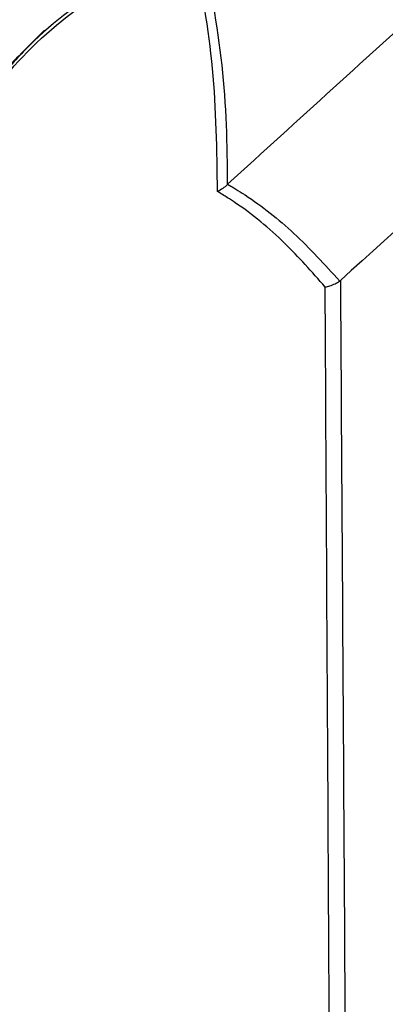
# Model space of a CAD drawing. Header units: millimetres. Extents: x -0.53 to 0.61, y -0.22 to 0.52.
# Tile 42 of 77: x 0.4429 to 0.4544, y -0.113 to -0.082. Entities that reach past the tile are written whole.
import ezdxf

# ---------------------------------------------------------------- set-up
doc = ezdxf.new("R2010")
doc.units = ezdxf.units.MM
doc.layers.add('FORMAT', color=7, linetype='Continuous')

msp = doc.modelspace()

# ---------------------------------------------------------------- linework, layer by layer
at = {"layer": 'FORMAT', "color": 7, "linetype": 'Continuous', "lineweight": 25}
for p, q in [((0.449438, -0.087183), (0.449455, -0.087167)), ((0.452982, -0.090209), (0.453005, -0.090191))]:
    msp.add_line(p, q, dxfattribs=at)
msp.add_ellipse((0.550251, -0.405094), major_axis=(0.239104, 0.439246), ratio=0.559938, start_param=1.087179, end_param=1.091103, dxfattribs=at)
for points, knots in [([(0.449455, -0.087167), (0.45167, -0.085146), (0.45615, -0.081061), (0.462944, -0.075082), (0.469823, -0.069189), (0.476741, -0.063437), (0.483689, -0.057832), (0.490661, -0.052376), (0.497657, -0.04707), (0.504681, -0.041913), (0.513398, -0.03572), (0.523826, -0.028643), (0.535984, -0.020895), (0.548186, -0.013574), (0.556336, -0.009107), (0.560414, -0.006871)], [0, 0, 0, 0, 0.061684, 0.124707, 0.187755, 0.250879, 0.314029, 0.377052, 0.4401, 0.503223, 0.566372, 0.674459, 0.782673, 0.891271, 1, 1, 1, 1]), ([(0.560726, -0.01229), (0.558438, -0.01354), (0.553784, -0.01608), (0.546764, -0.02012), (0.539667, -0.024361), (0.532571, -0.028773), (0.525486, -0.033347), (0.518416, -0.038081), (0.511362, -0.042974), (0.504322, -0.048027), (0.495901, -0.054276), (0.48612, -0.061843), (0.475006, -0.07089), (0.463951, -0.080303), (0.456655, -0.086893), (0.453005, -0.090191)], [0, 0, 0, 0, 0.062854, 0.127817, 0.192806, 0.257874, 0.32297, 0.387932, 0.452921, 0.51799, 0.583086, 0.68704, 0.791104, 0.895497, 1, 1, 1, 1]), ([(0.4496, -0.060727), (0.447338, -0.062146), (0.442814, -0.064985), (0.435011, -0.070016), (0.426201, -0.075835), (0.419694, -0.080325), (0.416441, -0.082569)], [0, 0, 0, 0, 0.202703, 0.405424, 0.702681, 1, 1, 1, 1]), ([(0.421906, -0.09347), (0.42217, -0.093189), (0.423491, -0.091783), (0.426946, -0.088168), (0.43233, -0.082743), (0.438757, -0.076621), (0.445136, -0.070852), (0.449372, -0.067293), (0.451492, -0.065512)], [0, 0, 0, 0, 0.0278177, 0.139092, 0.3616633, 0.5844787, 0.7921368, 1, 1, 1, 1]), ([(0.446496, -0.071007), (0.443223, -0.073882), (0.438201, -0.078294), (0.433295, -0.083054), (0.431586, -0.084712)], [0, 0, 0, 0, 0.651821, 1, 1, 1, 1]), ([(0.440693, -0.087397), (0.440876, -0.086746), (0.441308, -0.085212), (0.443038, -0.082917), (0.445545, -0.080937), (0.447534, -0.080158), (0.448415, -0.079813)], [0, 0, 0, 0, 0.204918, 0.48373, 0.771282, 1, 1, 1, 1]), ([(0.449135, -0.087396), (0.449118, -0.0861), (0.449085, -0.083539), (0.448636, -0.081044), (0.448415, -0.079813)], [0, 0, 0, 0, 0.506395, 1, 1, 1, 1]), ([(0.448663, -0.079666), (0.448897, -0.080912), (0.449358, -0.083383), (0.449446, -0.085925), (0.449438, -0.087183), (0.449438, -0.087183)], [0, 0, 0, 0, 0.504518, 0.999894, 1, 1, 1, 1]), ([(0.446615, -0.08041), (0.446295, -0.080575), (0.44497, -0.081261), (0.443628, -0.082333), (0.442092, -0.083999), (0.441558, -0.085003), (0.441125, -0.085816)], [0, 0, 0, 0, 0.127971, 0.530704, 0.619727, 1, 1, 1, 1]), ([(0.449438, -0.087183), (0.449394, -0.087223), (0.449305, -0.087304), (0.449193, -0.087368), (0.449136, -0.087396), (0.449135, -0.087396)], [0, 0, 0, 0, 0.48591, 0.986807, 1, 1, 1, 1]), ([(0.449455, -0.087167), (0.44952, -0.087204), (0.449673, -0.087293), (0.449854, -0.087406), (0.450512, -0.087834), (0.451596, -0.088687), (0.452514, -0.089695), (0.452982, -0.090209)], [0, 0, 0, 0, 0.049423, 0.115843, 0.139936, 0.561172, 1, 1, 1, 1]), ([(0.452525, -0.090398), (0.452109, -0.089925), (0.451243, -0.08894), (0.450166, -0.088058), (0.44943, -0.087572), (0.449241, -0.087459), (0.449135, -0.087396)], [0, 0, 0, 0, 0.4080858, 0.8510365, 0.9168775, 1, 1, 1, 1]), ([(0.452525, -0.090398), (0.452527, -0.090397), (0.452576, -0.090389), (0.452682, -0.090362), (0.452843, -0.090299), (0.452936, -0.090239), (0.452982, -0.090209)], [0, 0, 0, 0, 0.010912, 0.317862, 0.658626, 1, 1, 1, 1]), ([(0.45287, -0.156194), (0.452838, -0.149563), (0.452786, -0.138653), (0.452704, -0.122756), (0.452622, -0.107454), (0.452559, -0.096432), (0.452525, -0.090398)], [0, 0, 0, 0, 0.302274, 0.497342, 0.724801, 1, 1, 1, 1]), ([(0.453005, -0.090191), (0.453039, -0.095653), (0.453142, -0.11204), (0.453273, -0.134018), (0.453363, -0.150537), (0.453394, -0.156127)], [0, 0, 0, 0, 0.248581, 0.7457431, 1, 1, 1, 1])]:
    msp.add_open_spline(points, degree=3, knots=knots, dxfattribs=at)

doc.saveas('drawing.dxf')
